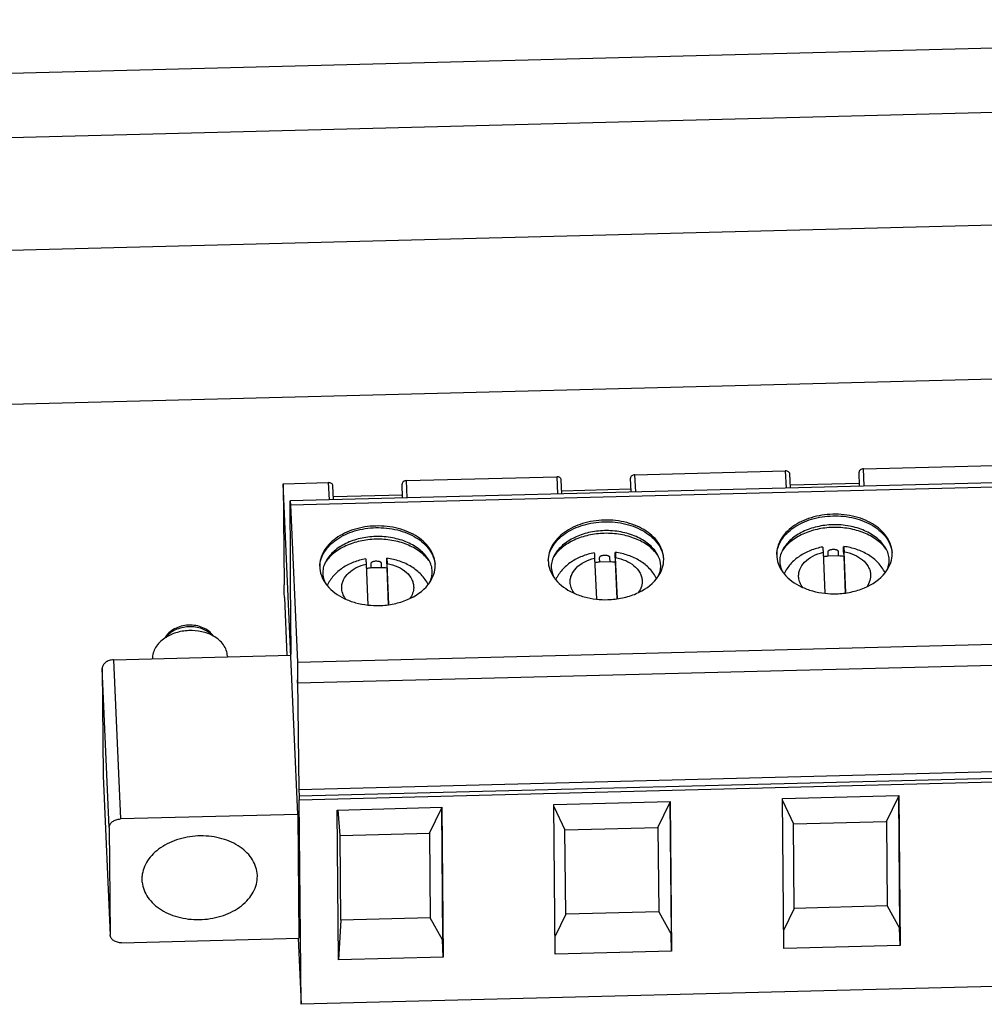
# Model space of a CAD drawing. Header units: millimetres. Extents: x 1406 to 2440, y 904 to 1635.
# Tile 24 of 29: x 2321 to 2353, y 1199 to 1232. Entities that reach past the tile are written whole.
import ezdxf

# ---------------------------------------------------------------- set-up
doc = ezdxf.new("R2010")
doc.units = ezdxf.units.MM
doc.header["$LTSCALE"] = 16.335
doc.layers.get('0').update_dxf_attribs({"linetype": 'CONTINUOUS'})
doc.layers.add('02___PRT_ALL_AXES', color=7, linetype='CONTINUOUS')

msp = doc.modelspace()

# ---------------------------------------------------------------- linework, layer by layer
at = {"color": 7, "linetype": 'Continuous'}
for p, q in [((2390.258, 1231.751), (2040.548, 1222.748)), ((2390.298, 1229.609), (2040.567, 1220.605)), ((2373.714, 1216.834), (2330.015, 1215.709)), ((2349.126, 1216.773), (2354.137, 1216.902)), ((2349.152, 1216.202), (2349.126, 1216.773)), ((2330.025, 1215.571), (2373.724, 1216.696)), ((2333.894, 1216.381), (2338.904, 1216.51)), ((2338.904, 1216.51), (2338.93, 1215.938)), ((2341.361, 1216.464), (2341.361, 1216.462)), ((2341.382, 1216.002), (2341.361, 1216.462)), ((2341.51, 1216.577), (2346.521, 1216.706)), ((2341.535, 1216.005), (2341.51, 1216.577)), ((2346.521, 1216.706), (2346.546, 1216.134)), ((2346.692, 1216.138), (2346.671, 1216.604)), ((2348.978, 1216.66), (2348.978, 1216.658)), ((2348.998, 1216.198), (2348.978, 1216.658)), ((2329.782, 1216.275), (2331.288, 1216.314)), ((2330.268, 1205.251), (2329.782, 1216.275)), ((2329.782, 1216.275), (2329.813, 1212.907)), ((2331.288, 1216.314), (2331.313, 1215.742)), ((2331.459, 1215.746), (2331.439, 1216.212)), ((2333.745, 1216.268), (2333.745, 1216.266)), ((2333.765, 1215.805), (2333.745, 1216.265)), ((2333.919, 1215.809), (2333.894, 1216.381)), ((2339.076, 1215.942), (2339.055, 1216.408)), ((2339.071, 1216.043), (2341.377, 1216.102)), ((2346.688, 1216.239), (2348.993, 1216.299)), ((2331.455, 1215.847), (2333.761, 1215.906)), ((2330.028, 1213.888), (2330.013, 1215.554)), ((2330.025, 1215.571), (2330.256, 1210.33)), ((2330.029, 1213.008), (2330.028, 1213.888)), ((2340.164, 1213.796), (2340.225, 1212.429)), ((2340.32, 1213.809), (2340.322, 1213.664)), ((2340.678, 1213.673), (2340.677, 1213.818)), ((2340.849, 1213.805), (2340.851, 1213.66)), ((2340.925, 1212.44), (2340.864, 1213.814)), ((2347.781, 1213.992), (2347.841, 1212.625)), ((2347.937, 1214.005), (2347.938, 1213.86)), ((2348.295, 1213.869), (2347.938, 1213.86)), ((2348.295, 1213.869), (2348.293, 1214.014)), ((2348.466, 1214.001), (2348.467, 1213.856)), ((2348.467, 1213.856), (2348.521, 1212.633)), ((2348.541, 1212.636), (2348.48, 1214.01)), ((2332.548, 1213.6), (2332.608, 1212.233)), ((2332.704, 1213.613), (2332.705, 1213.468)), ((2333.062, 1213.477), (2332.705, 1213.468)), ((2333.062, 1213.477), (2333.061, 1213.622)), ((2333.233, 1213.609), (2333.234, 1213.464)), ((2333.308, 1212.244), (2333.248, 1213.618)), ((2340.678, 1213.673), (2340.322, 1213.664)), ((2340.851, 1213.66), (2340.905, 1212.437)), ((2333.234, 1213.464), (2333.288, 1212.241)), ((2330.051, 1210.617), (2330.029, 1213.008)), ((2329.824, 1212.483), (2329.909, 1210.551)), ((2330.256, 1210.33), (2373.955, 1211.455)), ((2324.127, 1210.404), (2330.034, 1210.556)), ((2327.924, 1210.531), (2327.925, 1210.502)), ((2330.034, 1210.556), (2330.051, 1210.617)), ((2373.963, 1210.748), (2330.264, 1209.623)), ((2324.127, 1210.404), (2324.361, 1205.099)), ((2330.256, 1210.33), (2330.264, 1209.623)), ((2323.984, 1204.814), (2323.75, 1210.119)), ((2323.75, 1210.119), (2323.783, 1206.541)), ((2330.264, 1209.623), (2330.255, 1209.742)), ((2330.255, 1209.742), (2330.306, 1206.07)), ((2374.005, 1207.195), (2330.306, 1206.07)), ((2330.314, 1205.868), (2374.013, 1206.993)), ((2330.317, 1205.739), (2374.016, 1206.864)), ((2323.783, 1206.541), (2324.017, 1201.229)), ((2330.306, 1206.07), (2330.314, 1205.868)), ((2330.379, 1198.919), (2330.317, 1205.739)), ((2338.806, 1205.584), (2342.684, 1205.684)), ((2342.276, 1204.819), (2342.673, 1205.641)), ((2342.673, 1205.641), (2342.673, 1205.684)), ((2342.673, 1205.641), (2342.713, 1201.263)), ((2342.684, 1205.684), (2342.73, 1200.686)), ((2346.423, 1205.78), (2350.301, 1205.88)), ((2346.468, 1200.782), (2346.423, 1205.78)), ((2346.423, 1205.711), (2346.792, 1204.935)), ((2349.892, 1205.015), (2350.289, 1205.837)), ((2350.289, 1205.837), (2350.29, 1205.88)), ((2350.289, 1205.837), (2350.329, 1201.459)), ((2350.301, 1205.88), (2350.346, 1200.882)), ((2331.58, 1205.398), (2335.068, 1205.488)), ((2331.625, 1200.4), (2331.58, 1205.398)), ((2331.683, 1204.546), (2331.618, 1205.401)), ((2334.659, 1204.622), (2335.056, 1205.445)), ((2335.056, 1205.445), (2335.057, 1205.488)), ((2335.056, 1205.445), (2335.096, 1201.067)), ((2335.068, 1205.488), (2335.114, 1200.49)), ((2338.852, 1200.586), (2338.806, 1205.584)), ((2338.807, 1205.515), (2339.175, 1204.739)), ((2330.268, 1205.251), (2324.361, 1205.099)), ((2330.268, 1205.251), (2330.306, 1201.123)), ((2346.792, 1204.935), (2349.892, 1205.015)), ((2346.817, 1202.119), (2346.792, 1204.935)), ((2349.892, 1205.015), (2349.918, 1202.199)), ((2323.984, 1204.814), (2324.017, 1201.236)), ((2331.683, 1204.546), (2334.659, 1204.622)), ((2334.659, 1204.622), (2334.685, 1201.807)), ((2339.175, 1204.739), (2342.276, 1204.819)), ((2339.201, 1201.923), (2339.175, 1204.739)), ((2342.276, 1204.819), (2342.301, 1202.003)), ((2331.709, 1201.73), (2331.683, 1204.546)), ((2325.08, 1202.989), (2325.079, 1203.19)), ((2328.923, 1203.188), (2328.922, 1203.223)), ((2342.301, 1202.003), (2339.201, 1201.923)), ((2342.301, 1202.003), (2342.713, 1201.263)), ((2346.817, 1202.119), (2346.463, 1201.384)), ((2349.918, 1202.199), (2346.817, 1202.119)), ((2349.918, 1202.199), (2350.329, 1201.459)), ((2331.709, 1201.73), (2331.625, 1200.4)), ((2334.685, 1201.807), (2331.709, 1201.73)), ((2335.096, 1201.067), (2334.685, 1201.807)), ((2339.201, 1201.923), (2338.846, 1201.187)), ((2350.346, 1200.882), (2350.329, 1201.459)), ((2324.017, 1201.229), (2324.017, 1201.236)), ((2324.399, 1200.971), (2330.306, 1201.123)), ((2330.282, 1201.122), (2330.379, 1198.919)), ((2335.114, 1200.49), (2335.096, 1201.067)), ((2342.73, 1200.686), (2342.713, 1201.263)), ((2342.73, 1200.686), (2338.852, 1200.586)), ((2350.346, 1200.882), (2346.468, 1200.782)), ((2335.114, 1200.49), (2331.625, 1200.4)), ((2374.078, 1200.044), (2330.379, 1198.919))]:
    msp.add_line(p, q, dxfattribs=at)
for centre, radius, start, end in [((2341.281, 1213.18), 1.221, 34.7388, 36.724), ((2348.179, 1211.317), 2.554, 95.4061, 98.8078), ((2348.185, 1211.293), 2.579, 83.7162, 87.5527), ((2348.897, 1213.376), 1.221, 34.7388, 36.724), ((2332.946, 1210.925), 2.554, 95.4061, 98.8078), ((2332.952, 1210.9), 2.579, 83.7162, 87.5527), ((2333.665, 1212.984), 1.221, 34.7388, 36.724), ((2340.562, 1211.121), 2.554, 95.4061, 98.8078), ((2340.568, 1211.096), 2.579, 83.7162, 87.5527), ((2341.242, 1213.891), 1.261, 321.6251, 325.1808), ((2347.459, 1214.077), 1.265, 216.3053, 219.3576), ((2348.859, 1214.088), 1.261, 321.6251, 325.1808), ((2332.227, 1213.685), 1.265, 216.3053, 219.3576), ((2333.626, 1213.695), 1.261, 321.6251, 325.1808), ((2339.843, 1213.881), 1.265, 216.3053, 219.3576), ((2348.146, 1215.387), 2.78, 263.7032, 271.4783), ((2332.913, 1214.995), 2.78, 263.7032, 271.4783), ((2340.529, 1215.191), 2.78, 263.7032, 271.4783), ((2323.982, 1206.543), 0.199, 180.5223, 182.5252)]:
    msp.add_arc(centre, radius, start, end, dxfattribs=at)
for points, knots in [([(2349.126, 1216.773), (2349.107, 1216.772), (2349.069, 1216.766), (2349.021, 1216.742), (2348.986, 1216.706), (2348.977, 1216.675), (2348.978, 1216.66)], [0, 0, 0, 0, 0.284687, 0.551126, 0.7879, 1, 1, 1, 1]), ([(2339.055, 1216.408), (2339.055, 1216.422), (2339.045, 1216.451), (2339.009, 1216.485), (2338.96, 1216.506), (2338.923, 1216.51), (2338.904, 1216.51)], [0, 0, 0, 0, 0.212762, 0.448627, 0.714336, 1, 1, 1, 1]), ([(2341.51, 1216.577), (2341.491, 1216.576), (2341.453, 1216.57), (2341.404, 1216.546), (2341.37, 1216.51), (2341.361, 1216.479), (2341.361, 1216.464)], [0, 0, 0, 0, 0.284687, 0.551126, 0.7879, 1, 1, 1, 1]), ([(2346.671, 1216.604), (2346.671, 1216.618), (2346.661, 1216.648), (2346.626, 1216.681), (2346.577, 1216.702), (2346.54, 1216.706), (2346.521, 1216.706)], [0, 0, 0, 0, 0.212762, 0.448627, 0.714336, 1, 1, 1, 1]), ([(2331.439, 1216.211), (2331.438, 1216.226), (2331.428, 1216.255), (2331.393, 1216.289), (2331.344, 1216.31), (2331.307, 1216.314), (2331.288, 1216.314)], [0, 0, 0, 0, 0.212757, 0.448623, 0.714337, 1, 1, 1, 1]), ([(2333.894, 1216.381), (2333.874, 1216.38), (2333.837, 1216.374), (2333.788, 1216.35), (2333.754, 1216.314), (2333.745, 1216.283), (2333.745, 1216.268)], [0, 0, 0, 0, 0.284686, 0.551126, 0.7879, 1, 1, 1, 1]), ([(2330.013, 1215.554), (2330.013, 1215.565), (2330.013, 1215.587), (2330.013, 1215.618), (2330.013, 1215.645), (2330.013, 1215.667), (2330.013, 1215.684), (2330.014, 1215.696), (2330.014, 1215.703), (2330.014, 1215.706), (2330.015, 1215.708), (2330.015, 1215.709), (2330.015, 1215.709)], [0, 0, 0, 0, 0.22341, 0.422533, 0.594906, 0.738242, 0.851216, 0.932858, 0.961641, 0.982326, 0.994973, 1, 1, 1, 1]), ([(2330.015, 1215.709), (2330.016, 1215.709), (2330.016, 1215.708), (2330.016, 1215.706), (2330.017, 1215.703), (2330.018, 1215.698), (2330.018, 1215.687), (2330.02, 1215.672), (2330.021, 1215.652), (2330.022, 1215.629), (2330.024, 1215.601), (2330.024, 1215.582), (2330.025, 1215.571)], [0, 0, 0, 0, 0.005013, 0.017541, 0.038083, 0.066699, 0.147877, 0.260386, 0.403455, 0.575813, 0.775379, 1, 1, 1, 1]), ([(2348.1, 1215.261), (2347.857, 1215.254), (2347.388, 1215.182), (2346.861, 1214.936), (2346.539, 1214.659), (2346.365, 1214.429), (2346.257, 1214.179), (2346.233, 1214.003), (2346.234, 1213.917)], [0, 0, 0, 0, 0.289777, 0.557135, 0.678745, 0.791804, 0.897884, 1, 1, 1, 1]), ([(2346.236, 1213.917), (2346.24, 1214), (2346.273, 1214.171), (2346.389, 1214.412), (2346.568, 1214.632), (2346.889, 1214.896), (2347.406, 1215.13), (2347.864, 1215.199), (2348.101, 1215.205)], [0, 0, 0, 0, 0.102071, 0.208622, 0.322275, 0.444308, 0.711526, 1, 1, 1, 1]), ([(2350.084, 1213.952), (2350.083, 1214.041), (2350.054, 1214.222), (2349.935, 1214.478), (2349.745, 1214.709), (2349.494, 1214.909), (2349.191, 1215.07), (2348.729, 1215.227), (2348.352, 1215.267), (2348.1, 1215.261)], [0, 0, 0, 0, 0.101514, 0.207206, 0.320193, 0.442012, 0.572667, 0.71086, 1, 1, 1, 1]), ([(2348.101, 1215.205), (2348.343, 1215.212), (2348.815, 1215.163), (2349.355, 1214.95), (2349.699, 1214.696), (2349.895, 1214.48), (2350.028, 1214.24), (2350.071, 1214.067), (2350.08, 1213.982)], [0, 0, 0, 0, 0.287334, 0.555213, 0.677773, 0.791803, 0.898379, 1, 1, 1, 1]), ([(2332.868, 1214.868), (2332.624, 1214.862), (2332.155, 1214.79), (2331.629, 1214.544), (2331.307, 1214.267), (2331.132, 1214.037), (2331.024, 1213.787), (2331.001, 1213.61), (2331.001, 1213.525)], [0, 0, 0, 0, 0.289777, 0.557135, 0.678745, 0.791804, 0.897884, 1, 1, 1, 1]), ([(2331.003, 1213.524), (2331.007, 1213.608), (2331.04, 1213.779), (2331.157, 1214.02), (2331.336, 1214.24), (2331.657, 1214.504), (2332.174, 1214.738), (2332.631, 1214.807), (2332.868, 1214.813)], [0, 0, 0, 0, 0.102071, 0.208622, 0.322275, 0.444308, 0.711526, 1, 1, 1, 1]), ([(2334.851, 1213.56), (2334.85, 1213.648), (2334.822, 1213.83), (2334.702, 1214.086), (2334.512, 1214.317), (2334.261, 1214.517), (2333.959, 1214.677), (2333.497, 1214.834), (2333.12, 1214.875), (2332.868, 1214.868)], [0, 0, 0, 0, 0.101514, 0.207206, 0.320193, 0.442012, 0.572667, 0.71086, 1, 1, 1, 1]), ([(2332.868, 1214.813), (2333.11, 1214.819), (2333.582, 1214.771), (2334.123, 1214.558), (2334.467, 1214.304), (2334.662, 1214.088), (2334.795, 1213.848), (2334.838, 1213.675), (2334.847, 1213.59)], [0, 0, 0, 0, 0.287334, 0.555213, 0.677773, 0.791803, 0.898379, 1, 1, 1, 1]), ([(2340.484, 1215.065), (2340.241, 1215.058), (2339.772, 1214.986), (2339.245, 1214.74), (2338.923, 1214.463), (2338.748, 1214.233), (2338.64, 1213.983), (2338.617, 1213.806), (2338.618, 1213.721)], [0, 0, 0, 0, 0.289777, 0.557135, 0.678745, 0.791804, 0.897884, 1, 1, 1, 1]), ([(2338.619, 1213.72), (2338.624, 1213.804), (2338.656, 1213.975), (2338.773, 1214.216), (2338.952, 1214.436), (2339.273, 1214.7), (2339.79, 1214.934), (2340.247, 1215.003), (2340.485, 1215.009)], [0, 0, 0, 0, 0.102071, 0.208622, 0.322275, 0.444308, 0.711526, 1, 1, 1, 1]), ([(2342.467, 1213.756), (2342.467, 1213.844), (2342.438, 1214.026), (2342.318, 1214.282), (2342.129, 1214.513), (2341.878, 1214.713), (2341.575, 1214.874), (2341.113, 1215.031), (2340.736, 1215.071), (2340.484, 1215.065)], [0, 0, 0, 0, 0.101514, 0.207206, 0.320193, 0.442012, 0.572667, 0.71086, 1, 1, 1, 1]), ([(2340.485, 1215.009), (2340.727, 1215.015), (2341.198, 1214.967), (2341.739, 1214.754), (2342.083, 1214.5), (2342.279, 1214.284), (2342.412, 1214.044), (2342.454, 1213.871), (2342.463, 1213.786)], [0, 0, 0, 0, 0.287334, 0.555213, 0.677773, 0.791803, 0.898379, 1, 1, 1, 1]), ([(2348.104, 1214.819), (2347.929, 1214.815), (2347.585, 1214.773), (2347.106, 1214.617), (2346.703, 1214.377), (2346.495, 1214.159), (2346.416, 1214.042)], [0, 0, 0, 0, 0.274403, 0.537243, 0.780335, 1, 1, 1, 1]), ([(2348.105, 1214.909), (2347.929, 1214.904), (2347.584, 1214.862), (2347.108, 1214.698), (2346.714, 1214.448), (2346.517, 1214.222), (2346.448, 1214.102)], [0, 0, 0, 0, 0.27644, 0.540174, 0.782446, 1, 1, 1, 1]), ([(2349.876, 1214.106), (2349.789, 1214.222), (2349.563, 1214.436), (2349.215, 1214.621), (2348.898, 1214.728), (2348.553, 1214.805), (2348.284, 1214.824), (2348.104, 1214.819)], [0, 0, 0, 0, 0.220206, 0.463957, 0.593632, 0.727101, 1, 1, 1, 1]), ([(2349.867, 1214.133), (2349.792, 1214.257), (2349.58, 1214.489), (2349.158, 1214.735), (2348.653, 1214.886), (2348.29, 1214.914), (2348.105, 1214.909)], [0, 0, 0, 0, 0.217028, 0.459665, 0.723953, 1, 1, 1, 1]), ([(2332.873, 1214.517), (2332.696, 1214.512), (2332.351, 1214.469), (2331.875, 1214.306), (2331.481, 1214.056), (2331.285, 1213.83), (2331.215, 1213.709)], [0, 0, 0, 0, 0.27644, 0.540174, 0.782446, 1, 1, 1, 1]), ([(2334.634, 1213.741), (2334.559, 1213.865), (2334.347, 1214.096), (2333.925, 1214.343), (2333.42, 1214.494), (2333.057, 1214.521), (2332.873, 1214.517)], [0, 0, 0, 0, 0.217028, 0.459665, 0.723953, 1, 1, 1, 1]), ([(2340.488, 1214.623), (2340.312, 1214.619), (2339.968, 1214.577), (2339.49, 1214.421), (2339.087, 1214.181), (2338.878, 1213.963), (2338.8, 1213.846)], [0, 0, 0, 0, 0.274403, 0.537243, 0.780335, 1, 1, 1, 1]), ([(2340.489, 1214.713), (2340.313, 1214.708), (2339.968, 1214.665), (2339.492, 1214.502), (2339.097, 1214.252), (2338.901, 1214.026), (2338.831, 1213.906)], [0, 0, 0, 0, 0.27644, 0.540174, 0.782446, 1, 1, 1, 1]), ([(2342.26, 1213.91), (2342.173, 1214.026), (2341.947, 1214.24), (2341.598, 1214.425), (2341.282, 1214.532), (2340.937, 1214.609), (2340.668, 1214.628), (2340.488, 1214.623)], [0, 0, 0, 0, 0.220206, 0.463957, 0.593632, 0.727101, 1, 1, 1, 1]), ([(2342.25, 1213.937), (2342.176, 1214.061), (2341.964, 1214.293), (2341.542, 1214.539), (2341.036, 1214.69), (2340.673, 1214.718), (2340.489, 1214.713)], [0, 0, 0, 0, 0.217028, 0.459665, 0.723953, 1, 1, 1, 1]), ([(2332.872, 1214.427), (2332.696, 1214.422), (2332.352, 1214.381), (2331.874, 1214.225), (2331.471, 1213.985), (2331.262, 1213.767), (2331.184, 1213.65)], [0, 0, 0, 0, 0.274403, 0.537243, 0.780335, 1, 1, 1, 1]), ([(2334.643, 1213.714), (2334.557, 1213.83), (2334.331, 1214.044), (2333.982, 1214.229), (2333.665, 1214.336), (2333.321, 1214.413), (2333.051, 1214.432), (2332.872, 1214.427)], [0, 0, 0, 0, 0.220206, 0.463957, 0.593632, 0.727101, 1, 1, 1, 1]), ([(2347.769, 1214.167), (2347.63, 1214.142), (2347.36, 1214.067), (2346.992, 1213.877), (2346.686, 1213.615), (2346.537, 1213.393), (2346.483, 1213.276)], [0, 0, 0, 0, 0.261407, 0.514827, 0.760197, 1, 1, 1, 1]), ([(2347.769, 1214.167), (2347.769, 1214.167), (2347.77, 1214.165), (2347.77, 1214.163), (2347.771, 1214.16), (2347.771, 1214.152), (2347.773, 1214.139), (2347.774, 1214.119), (2347.776, 1214.094), (2347.777, 1214.064), (2347.779, 1214.029), (2347.78, 1214.005), (2347.781, 1213.992)], [0, 0, 0, 0, 0.004777, 0.017228, 0.037865, 0.066728, 0.148709, 0.262127, 0.405849, 0.578287, 0.777131, 1, 1, 1, 1]), ([(2348.466, 1214.001), (2348.465, 1214.015), (2348.465, 1214.041), (2348.465, 1214.077), (2348.465, 1214.109), (2348.465, 1214.135), (2348.466, 1214.156), (2348.466, 1214.17), (2348.467, 1214.177), (2348.467, 1214.181), (2348.468, 1214.183), (2348.468, 1214.185), (2348.468, 1214.184)], [0, 0, 0, 0, 0.225066, 0.425335, 0.598277, 0.741578, 0.854031, 0.934806, 0.963074, 0.983228, 0.995361, 1, 1, 1, 1]), ([(2349.847, 1213.305), (2349.788, 1213.427), (2349.627, 1213.655), (2349.297, 1213.919), (2348.903, 1214.101), (2348.615, 1214.166), (2348.468, 1214.185)], [0, 0, 0, 0, 0.239283, 0.48452, 0.73825, 1, 1, 1, 1]), ([(2348.468, 1214.184), (2348.469, 1214.184), (2348.469, 1214.183), (2348.47, 1214.181), (2348.47, 1214.177), (2348.471, 1214.17), (2348.472, 1214.156), (2348.474, 1214.137), (2348.475, 1214.112), (2348.477, 1214.082), (2348.479, 1214.047), (2348.48, 1214.023), (2348.48, 1214.01)], [0, 0, 0, 0, 0.005428, 0.018556, 0.039771, 0.069086, 0.151594, 0.265135, 0.408677, 0.580561, 0.778457, 1, 1, 1, 1]), ([(2349.894, 1213.368), (2349.925, 1213.429), (2349.974, 1213.554), (2349.995, 1213.752), (2349.96, 1213.95), (2349.903, 1214.073), (2349.867, 1214.133)], [0, 0, 0, 0, 0.256663, 0.496599, 0.739193, 1, 1, 1, 1]), ([(2338.831, 1213.906), (2338.796, 1213.845), (2338.741, 1213.719), (2338.71, 1213.519), (2338.737, 1213.318), (2338.789, 1213.193), (2338.823, 1213.132)], [0, 0, 0, 0, 0.260352, 0.502714, 0.742617, 1, 1, 1, 1]), ([(2340.152, 1213.97), (2340.013, 1213.946), (2339.743, 1213.871), (2339.375, 1213.681), (2339.069, 1213.419), (2338.921, 1213.197), (2338.867, 1213.08)], [0, 0, 0, 0, 0.261407, 0.514827, 0.760197, 1, 1, 1, 1]), ([(2339.352, 1212.948), (2339.348, 1212.993), (2339.349, 1213.086), (2339.397, 1213.271), (2339.545, 1213.49), (2339.821, 1213.686), (2340.044, 1213.767), (2340.164, 1213.796)], [0, 0, 0, 0, 0.106666, 0.215335, 0.447321, 0.709553, 1, 1, 1, 1]), ([(2340.152, 1213.97), (2340.153, 1213.97), (2340.153, 1213.969), (2340.154, 1213.967), (2340.154, 1213.964), (2340.155, 1213.956), (2340.156, 1213.943), (2340.158, 1213.923), (2340.159, 1213.898), (2340.161, 1213.868), (2340.163, 1213.833), (2340.164, 1213.809), (2340.164, 1213.796)], [0, 0, 0, 0, 0.004777, 0.017228, 0.037865, 0.066728, 0.148709, 0.262127, 0.405849, 0.578287, 0.777131, 1, 1, 1, 1]), ([(2340.677, 1213.818), (2340.677, 1213.825), (2340.672, 1213.839), (2340.654, 1213.855), (2340.632, 1213.867), (2340.599, 1213.879), (2340.554, 1213.887), (2340.498, 1213.889), (2340.442, 1213.884), (2340.397, 1213.873), (2340.364, 1213.86), (2340.342, 1213.847), (2340.326, 1213.83), (2340.32, 1213.816), (2340.32, 1213.809)], [0, 0, 0, 0, 0.049885, 0.105504, 0.166188, 0.230012, 0.362471, 0.497865, 0.633558, 0.766951, 0.831501, 0.893077, 0.949629, 1, 1, 1, 1]), ([(2340.849, 1213.805), (2340.849, 1213.819), (2340.849, 1213.845), (2340.849, 1213.881), (2340.849, 1213.913), (2340.849, 1213.939), (2340.85, 1213.96), (2340.85, 1213.974), (2340.851, 1213.981), (2340.851, 1213.985), (2340.851, 1213.987), (2340.852, 1213.988), (2340.852, 1213.988)], [0, 0, 0, 0, 0.225066, 0.425335, 0.598277, 0.741578, 0.854031, 0.934806, 0.963074, 0.983228, 0.995361, 1, 1, 1, 1]), ([(2342.231, 1213.109), (2342.172, 1213.231), (2342.011, 1213.459), (2341.68, 1213.723), (2341.286, 1213.905), (2340.999, 1213.97), (2340.852, 1213.988)], [0, 0, 0, 0, 0.239283, 0.48452, 0.73825, 1, 1, 1, 1]), ([(2340.852, 1213.988), (2340.852, 1213.988), (2340.853, 1213.987), (2340.853, 1213.985), (2340.854, 1213.981), (2340.855, 1213.974), (2340.856, 1213.96), (2340.858, 1213.941), (2340.859, 1213.916), (2340.861, 1213.886), (2340.862, 1213.851), (2340.864, 1213.827), (2340.864, 1213.814)], [0, 0, 0, 0, 0.005428, 0.018556, 0.039771, 0.069086, 0.151594, 0.265135, 0.408677, 0.580561, 0.778457, 1, 1, 1, 1]), ([(2340.864, 1213.814), (2340.979, 1213.793), (2341.197, 1213.729), (2341.476, 1213.564), (2341.645, 1213.376), (2341.722, 1213.209), (2341.741, 1213.123), (2341.746, 1213.08)], [0, 0, 0, 0, 0.287409, 0.550735, 0.785724, 0.894751, 1, 1, 1, 1]), ([(2342.277, 1213.172), (2342.309, 1213.233), (2342.357, 1213.358), (2342.378, 1213.556), (2342.343, 1213.754), (2342.286, 1213.877), (2342.25, 1213.937)], [0, 0, 0, 0, 0.256663, 0.496599, 0.739193, 1, 1, 1, 1]), ([(2346.234, 1213.917), (2346.235, 1213.814), (2346.273, 1213.603), (2346.376, 1213.415), (2346.44, 1213.328)], [0, 0, 0, 0, 0.486896, 1, 1, 1, 1]), ([(2346.448, 1214.102), (2346.412, 1214.041), (2346.357, 1213.915), (2346.326, 1213.715), (2346.353, 1213.514), (2346.405, 1213.389), (2346.439, 1213.329)], [0, 0, 0, 0, 0.260352, 0.502714, 0.742617, 1, 1, 1, 1]), ([(2346.969, 1213.144), (2346.964, 1213.189), (2346.965, 1213.282), (2347.013, 1213.467), (2347.162, 1213.686), (2347.437, 1213.882), (2347.661, 1213.963), (2347.781, 1213.992)], [0, 0, 0, 0, 0.106666, 0.215335, 0.447321, 0.709553, 1, 1, 1, 1]), ([(2348.293, 1214.014), (2348.293, 1214.021), (2348.288, 1214.035), (2348.271, 1214.051), (2348.249, 1214.063), (2348.215, 1214.075), (2348.17, 1214.083), (2348.114, 1214.085), (2348.059, 1214.08), (2348.014, 1214.07), (2347.98, 1214.056), (2347.959, 1214.043), (2347.942, 1214.027), (2347.936, 1214.012), (2347.937, 1214.005)], [0, 0, 0, 0, 0.049885, 0.105504, 0.166188, 0.230012, 0.362471, 0.497865, 0.633558, 0.766951, 0.831501, 0.893077, 0.949629, 1, 1, 1, 1]), ([(2348.48, 1214.01), (2348.596, 1213.989), (2348.813, 1213.925), (2349.092, 1213.76), (2349.262, 1213.572), (2349.339, 1213.405), (2349.358, 1213.319), (2349.362, 1213.276)], [0, 0, 0, 0, 0.287409, 0.550735, 0.785724, 0.894751, 1, 1, 1, 1]), ([(2349.894, 1213.368), (2349.954, 1213.455), (2350.051, 1213.642), (2350.085, 1213.851), (2350.084, 1213.952)], [0, 0, 0, 0, 0.512779, 1, 1, 1, 1]), ([(2331.001, 1213.525), (2331.002, 1213.422), (2331.041, 1213.211), (2331.144, 1213.023), (2331.208, 1212.936)], [0, 0, 0, 0, 0.486896, 1, 1, 1, 1]), ([(2331.215, 1213.709), (2331.18, 1213.649), (2331.125, 1213.523), (2331.094, 1213.323), (2331.12, 1213.122), (2331.173, 1212.997), (2331.207, 1212.936)], [0, 0, 0, 0, 0.260352, 0.502714, 0.742617, 1, 1, 1, 1]), ([(2332.536, 1213.774), (2332.397, 1213.749), (2332.127, 1213.675), (2331.759, 1213.485), (2331.453, 1213.223), (2331.305, 1213.001), (2331.25, 1212.884)], [0, 0, 0, 0, 0.261407, 0.514827, 0.760197, 1, 1, 1, 1]), ([(2331.733, 1212.822), (2331.734, 1212.865), (2331.745, 1212.951), (2331.807, 1213.122), (2331.96, 1213.32), (2332.224, 1213.498), (2332.435, 1213.573), (2332.548, 1213.6)], [0, 0, 0, 0, 0.106056, 0.215195, 0.44923, 0.711777, 1, 1, 1, 1]), ([(2332.536, 1213.774), (2332.536, 1213.774), (2332.537, 1213.773), (2332.537, 1213.771), (2332.538, 1213.768), (2332.539, 1213.76), (2332.54, 1213.747), (2332.541, 1213.727), (2332.543, 1213.702), (2332.545, 1213.672), (2332.546, 1213.637), (2332.548, 1213.613), (2332.548, 1213.6)], [0, 0, 0, 0, 0.004777, 0.017228, 0.037865, 0.066727, 0.148706, 0.262124, 0.405847, 0.578286, 0.77713, 1, 1, 1, 1]), ([(2333.061, 1213.622), (2333.061, 1213.629), (2333.055, 1213.643), (2333.038, 1213.659), (2333.016, 1213.671), (2332.983, 1213.683), (2332.937, 1213.691), (2332.882, 1213.693), (2332.826, 1213.688), (2332.781, 1213.677), (2332.748, 1213.664), (2332.726, 1213.651), (2332.709, 1213.634), (2332.704, 1213.62), (2332.704, 1213.613)], [0, 0, 0, 0, 0.049885, 0.105504, 0.166188, 0.230012, 0.362471, 0.497865, 0.633558, 0.766951, 0.831501, 0.893077, 0.949629, 1, 1, 1, 1]), ([(2333.233, 1213.609), (2333.233, 1213.623), (2333.233, 1213.649), (2333.233, 1213.685), (2333.233, 1213.717), (2333.233, 1213.743), (2333.233, 1213.764), (2333.234, 1213.777), (2333.234, 1213.785), (2333.235, 1213.789), (2333.235, 1213.791), (2333.236, 1213.792), (2333.236, 1213.792)], [0, 0, 0, 0, 0.225063, 0.425331, 0.598274, 0.741577, 0.854032, 0.934808, 0.963077, 0.98323, 0.995362, 1, 1, 1, 1]), ([(2334.615, 1212.913), (2334.555, 1213.035), (2334.394, 1213.263), (2334.064, 1213.527), (2333.67, 1213.709), (2333.383, 1213.774), (2333.236, 1213.792)], [0, 0, 0, 0, 0.239283, 0.48452, 0.73825, 1, 1, 1, 1]), ([(2333.236, 1213.792), (2333.236, 1213.792), (2333.237, 1213.791), (2333.237, 1213.789), (2333.238, 1213.785), (2333.239, 1213.778), (2333.24, 1213.764), (2333.241, 1213.745), (2333.243, 1213.72), (2333.244, 1213.69), (2333.246, 1213.655), (2333.247, 1213.631), (2333.248, 1213.618)], [0, 0, 0, 0, 0.00543, 0.018561, 0.039781, 0.0691, 0.151619, 0.265165, 0.408702, 0.580576, 0.778462, 1, 1, 1, 1]), ([(2333.248, 1213.618), (2333.371, 1213.595), (2333.601, 1213.526), (2333.892, 1213.344), (2334.06, 1213.135), (2334.124, 1212.952), (2334.134, 1212.859), (2334.133, 1212.814)], [0, 0, 0, 0, 0.289902, 0.553208, 0.786158, 0.8945, 1, 1, 1, 1]), ([(2334.661, 1212.976), (2334.693, 1213.037), (2334.741, 1213.162), (2334.762, 1213.36), (2334.727, 1213.558), (2334.67, 1213.681), (2334.634, 1213.741)], [0, 0, 0, 0, 0.256663, 0.496599, 0.739193, 1, 1, 1, 1]), ([(2334.661, 1212.975), (2334.722, 1213.063), (2334.819, 1213.25), (2334.852, 1213.459), (2334.851, 1213.56)], [0, 0, 0, 0, 0.512779, 1, 1, 1, 1]), ([(2338.618, 1213.721), (2338.619, 1213.618), (2338.657, 1213.407), (2338.76, 1213.219), (2338.824, 1213.132)], [0, 0, 0, 0, 0.486896, 1, 1, 1, 1]), ([(2342.277, 1213.172), (2342.338, 1213.259), (2342.435, 1213.446), (2342.468, 1213.655), (2342.467, 1213.756)], [0, 0, 0, 0, 0.512779, 1, 1, 1, 1]), ([(2346.482, 1213.275), (2346.633, 1213.091), (2346.95, 1212.867), (2347.431, 1212.691), (2347.702, 1212.639), (2347.841, 1212.624)], [0, 0, 0, 0, 0.466176, 0.727043, 1, 1, 1, 1]), ([(2347.102, 1212.821), (2347.066, 1212.869), (2347.005, 1212.972), (2346.975, 1213.087), (2346.969, 1213.144)], [0, 0, 0, 0, 0.513394, 1, 1, 1, 1]), ([(2348.217, 1212.608), (2348.383, 1212.612), (2348.707, 1212.65), (2349.287, 1212.827), (2349.672, 1213.084), (2349.847, 1213.305)], [0, 0, 0, 0, 0.27284, 0.535448, 1, 1, 1, 1]), ([(2349.362, 1213.276), (2349.37, 1213.201), (2349.355, 1213.042), (2349.281, 1212.902), (2349.234, 1212.838)], [0, 0, 0, 0, 0.485996, 1, 1, 1, 1]), ([(2329.824, 1212.483), (2329.821, 1212.553), (2329.817, 1212.694), (2329.814, 1212.835), (2329.813, 1212.907)], [0, 0, 0, 0, 0.494911, 1, 1, 1, 1]), ([(2331.249, 1212.883), (2331.4, 1212.698), (2331.717, 1212.475), (2332.199, 1212.298), (2332.469, 1212.247), (2332.608, 1212.232)], [0, 0, 0, 0, 0.466176, 0.727043, 1, 1, 1, 1]), ([(2331.87, 1212.428), (2331.826, 1212.486), (2331.756, 1212.611), (2331.732, 1212.754), (2331.733, 1212.822)], [0, 0, 0, 0, 0.51402, 1, 1, 1, 1]), ([(2332.985, 1212.216), (2333.15, 1212.22), (2333.475, 1212.258), (2334.054, 1212.435), (2334.44, 1212.692), (2334.614, 1212.913)], [0, 0, 0, 0, 0.27284, 0.535448, 1, 1, 1, 1]), ([(2334.133, 1212.814), (2334.132, 1212.75), (2334.106, 1212.617), (2334.041, 1212.5), (2334.001, 1212.446)], [0, 0, 0, 0, 0.486014, 1, 1, 1, 1]), ([(2338.865, 1213.079), (2339.017, 1212.894), (2339.333, 1212.671), (2339.815, 1212.494), (2340.085, 1212.443), (2340.224, 1212.428)], [0, 0, 0, 0, 0.466176, 0.727043, 1, 1, 1, 1]), ([(2339.486, 1212.625), (2339.449, 1212.673), (2339.389, 1212.776), (2339.358, 1212.891), (2339.352, 1212.948)], [0, 0, 0, 0, 0.513394, 1, 1, 1, 1]), ([(2340.601, 1212.412), (2340.766, 1212.416), (2341.091, 1212.454), (2341.67, 1212.631), (2342.056, 1212.888), (2342.231, 1213.109)], [0, 0, 0, 0, 0.27284, 0.535448, 1, 1, 1, 1]), ([(2341.746, 1213.08), (2341.754, 1213.005), (2341.739, 1212.846), (2341.665, 1212.706), (2341.617, 1212.642)], [0, 0, 0, 0, 0.485996, 1, 1, 1, 1]), ([(2327.455, 1211.2), (2327.413, 1211.261), (2327.308, 1211.372), (2327.106, 1211.488), (2326.873, 1211.555), (2326.627, 1211.57), (2326.382, 1211.533), (2326.157, 1211.446), (2325.966, 1211.312), (2325.87, 1211.193), (2325.835, 1211.128)], [0, 0, 0, 0, 0.117267, 0.240022, 0.368314, 0.500032, 0.631744, 0.760021, 0.882755, 1, 1, 1, 1]), ([(2327.419, 1211.218), (2327.33, 1211.319), (2327.141, 1211.433), (2326.862, 1211.502), (2326.631, 1211.513), (2326.402, 1211.482), (2326.129, 1211.39), (2325.95, 1211.26), (2325.87, 1211.152)], [0, 0, 0, 0, 0.234557, 0.365078, 0.49981, 0.634572, 0.765179, 1, 1, 1, 1]), ([(2327.455, 1211.2), (2327.335, 1211.267), (2327.065, 1211.364), (2326.634, 1211.399), (2326.209, 1211.326), (2325.948, 1211.206), (2325.835, 1211.129)], [0, 0, 0, 0, 0.242843, 0.499995, 0.757149, 1, 1, 1, 1]), ([(2327.924, 1210.531), (2327.921, 1210.597), (2327.894, 1210.73), (2327.797, 1210.914), (2327.647, 1211.076), (2327.522, 1211.162), (2327.455, 1211.2)], [0, 0, 0, 0, 0.23066, 0.470435, 0.725897, 1, 1, 1, 1]), ([(2325.835, 1211.129), (2325.772, 1211.086), (2325.658, 1210.993), (2325.526, 1210.824), (2325.443, 1210.639), (2325.425, 1210.508), (2325.426, 1210.444)], [0, 0, 0, 0, 0.273699, 0.529294, 0.769477, 1, 1, 1, 1]), ([(2324.127, 1210.404), (2324.078, 1210.403), (2323.983, 1210.387), (2323.859, 1210.326), (2323.772, 1210.234), (2323.75, 1210.156), (2323.75, 1210.119)], [0, 0, 0, 0, 0.284701, 0.551121, 0.787894, 1, 1, 1, 1]), ([(2330.314, 1205.868), (2330.314, 1205.857), (2330.316, 1205.814), (2330.317, 1205.772), (2330.317, 1205.739)], [0, 0, 0, 0, 0.242293, 1, 1, 1, 1]), ([(2323.984, 1204.814), (2323.984, 1204.851), (2324.006, 1204.929), (2324.093, 1205.021), (2324.217, 1205.082), (2324.312, 1205.098), (2324.361, 1205.099)], [0, 0, 0, 0, 0.212107, 0.44888, 0.715299, 1, 1, 1, 1]), ([(2328.922, 1203.223), (2328.918, 1203.312), (2328.886, 1203.491), (2328.768, 1203.744), (2328.587, 1203.974), (2328.262, 1204.245), (2327.735, 1204.478), (2327.029, 1204.566), (2326.319, 1204.464), (2325.785, 1204.222), (2325.449, 1203.947), (2325.257, 1203.715), (2325.128, 1203.46), (2325.087, 1203.279), (2325.079, 1203.19)], [0, 0, 0, 0, 0.052194, 0.106008, 0.162699, 0.222995, 0.353921, 0.494892, 0.637106, 0.771284, 0.833512, 0.891999, 0.947179, 1, 1, 1, 1]), ([(2325.08, 1202.989), (2325.09, 1202.9), (2325.135, 1202.719), (2325.271, 1202.47), (2325.47, 1202.246), (2325.817, 1201.986), (2326.363, 1201.774), (2327.082, 1201.714), (2327.789, 1201.847), (2328.308, 1202.115), (2328.623, 1202.41), (2328.795, 1202.653), (2328.9, 1202.915), (2328.923, 1203.099), (2328.923, 1203.188)], [0, 0, 0, 0, 0.052514, 0.107059, 0.164749, 0.226171, 0.359147, 0.501118, 0.642814, 0.77507, 0.836067, 0.893364, 0.947617, 1, 1, 1, 1]), ([(2324.399, 1200.971), (2324.351, 1200.969), (2324.257, 1200.98), (2324.133, 1201.033), (2324.044, 1201.118), (2324.018, 1201.194), (2324.017, 1201.229)], [0, 0, 0, 0, 0.285686, 0.55137, 0.787266, 1, 1, 1, 1])]:
    msp.add_open_spline(points, degree=3, knots=knots, dxfattribs=at)
at = {"layer": '02___PRT_ALL_AXES', "color": 7, "linetype": 'Continuous'}
for p, q in [((2390.397, 1225.854), (2040.601, 1216.849)), ((2040.648, 1211.725), (2390.441, 1220.73))]:
    msp.add_line(p, q, dxfattribs=at)

doc.saveas('drawing.dxf')
